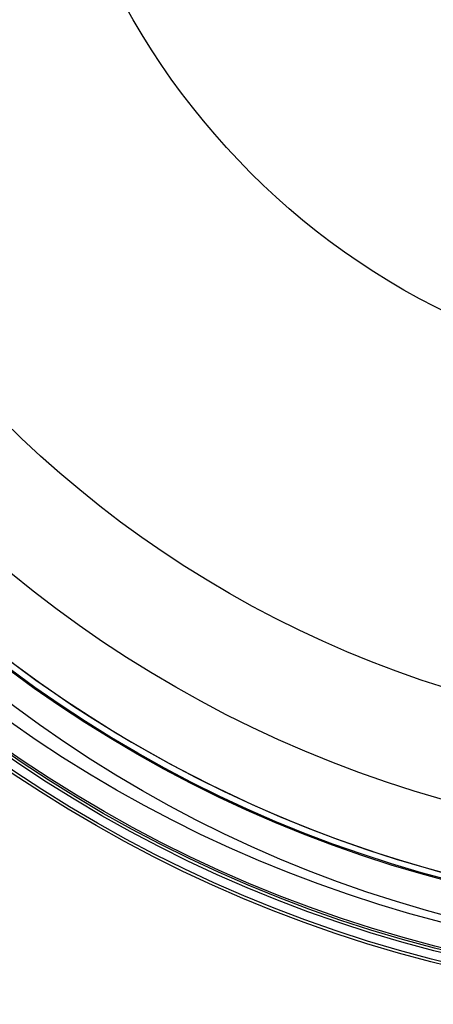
# Model space of a CAD drawing. Extents: x 112 to 670, y -274 to 273.
# Tile 10 of 84: x 248 to 327, y -274 to -88. Entities that reach past the tile are written whole.
import ezdxf

# ---------------------------------------------------------------- set-up
doc = ezdxf.new("R2010")
doc.units = 0
doc.layers.add('PREDEFINITO', color=7, linetype='CONTINUOUS')

msp = doc.modelspace()

# ---------------------------------------------------------------- linework, layer by layer
at = {"layer": 'PREDEFINITO'}
for centre, radius in [((390, -18.83, 7.44), 255.56), ((390, -18.83, 20.8), 255.04), ((390, -18.83, -7.57), 253.39), ((390, -18.83, 28.42), 252.87), ((390, -18.83, -9.14), 252.5), ((390, -18.83, -11.31), 247.79), ((391, -17.72, 17.96), 240), ((391, -17.72, 2.96), 240), ((390, -18.83, -11.31), 239.95), ((390, -18.83, 36.41), 239.73), ((391, -25.72, -6.04), 240), ((390, -18.83, 41.34), 225.32), ((390, -18.83, 46.19), 204.86), ((390, -18.83, 54.55), 138.55)]:
    msp.add_circle(centre, radius, dxfattribs=at)
msp.add_arc((391, -17.72, -12.04), 240, 163.8226, 0, dxfattribs=at)

doc.saveas('drawing.dxf')
